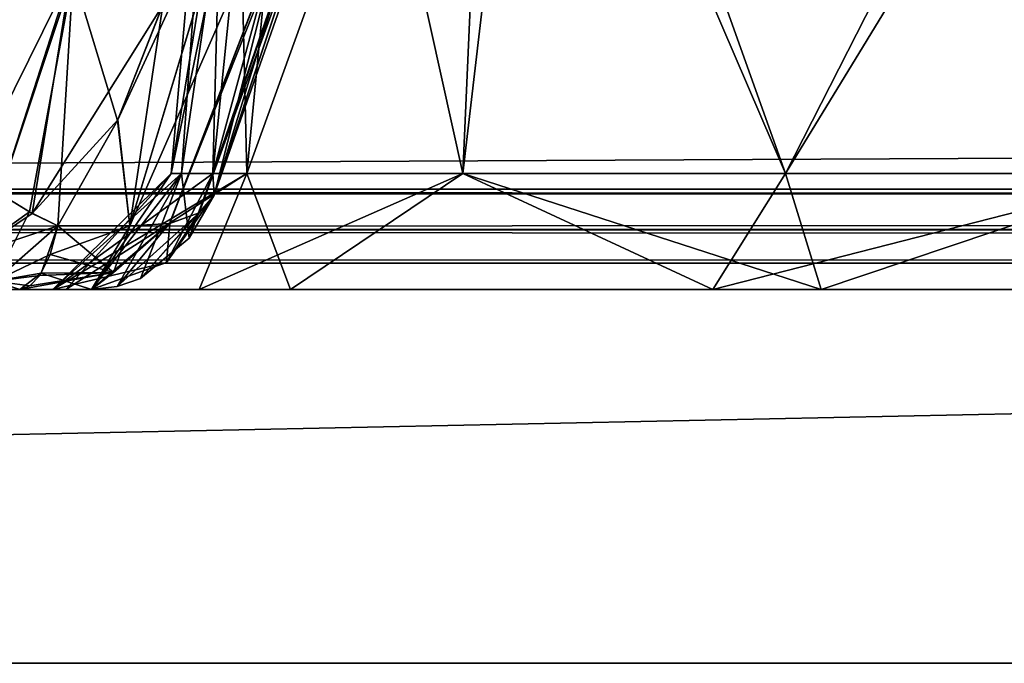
# Model space of a CAD drawing. Header units: inches. Extents: x -9.7 to 9.7, y -2.4 to 4.3.
# Tile 244 of 256: x -6.271 to -6.038, y -2.2 to -2.048. Entities that reach past the tile are written whole.
import ezdxf

# ---------------------------------------------------------------- set-up
doc = ezdxf.new("R2010")
doc.units = ezdxf.units.IN
doc.header["$LTSCALE"] = 101.851852
doc.header["$MEASUREMENT"] = 0
for name, color, linetype in [('28', 7, 'CONTINUOUS'), ('29', 7, 'CONTINUOUS'), ('37', 7, 'CONTINUOUS'), ('3899', 7, 'CONTINUOUS'), ('3907', 7, 'CONTINUOUS'), ('3908', 7, 'CONTINUOUS'), ('3909', 7, 'CONTINUOUS'), ('3910', 7, 'CONTINUOUS'), ('3911', 7, 'CONTINUOUS'), ('3912', 7, 'CONTINUOUS'), ('3915', 7, 'CONTINUOUS'), ('3916', 7, 'CONTINUOUS'), ('48', 7, 'CONTINUOUS'), ('56', 7, 'CONTINUOUS'), ('6038', 7, 'CONTINUOUS'), ('6039', 7, 'CONTINUOUS'), ('6040', 7, 'CONTINUOUS'), ('6041', 7, 'CONTINUOUS'), ('6047', 7, 'CONTINUOUS'), ('6048', 7, 'CONTINUOUS'), ('6049', 7, 'CONTINUOUS'), ('6050', 7, 'CONTINUOUS'), ('6282', 7, 'CONTINUOUS'), ('8370', 7, 'CONTINUOUS'), ('8384', 7, 'CONTINUOUS'), ('8397', 7, 'CONTINUOUS')]:
    doc.layers.add(name, color=color, linetype=linetype)

msp = doc.modelspace()

# ---------------------------------------------------------------- linework, layer by layer
at = {"layer": '28', "linetype": 'CONTINUOUS'}
for points in [[(-7.49651, -2.10577, -3.77877), (-7.49652, -2.10577, 3.77877), (7.49651, -2.10577, 3.77877), (-7.49651, -2.10577, -3.77877)], [(7.49652, -2.10577, -3.77877), (-7.49651, -2.10577, -3.77877), (7.49651, -2.10577, 3.77877), (7.49652, -2.10577, -3.77877)]]:
    msp.add_3dface(points, dxfattribs=at)
at = {"layer": '29', "linetype": 'CONTINUOUS'}
for points in [[(7.49652, -2.08831, 3.77031), (7.49652, -2.09786, 3.77276), (-7.49652, -2.08831, 3.77031), (7.49652, -2.08831, 3.77031)], [(-7.49652, -2.08831, 3.77031), (7.49652, -2.09786, 3.77276), (-7.49652, -2.09793, 3.77279), (-7.49652, -2.08831, 3.77031)], [(7.49652, -2.09786, 3.77276), (7.49651, -2.10577, 3.77877), (-7.49652, -2.09793, 3.77279), (7.49652, -2.09786, 3.77276)], [(7.49651, -2.10577, 3.77877), (-7.49652, -2.10577, 3.77877), (-7.49652, -2.09793, 3.77279), (7.49651, -2.10577, 3.77877)]]:
    msp.add_3dface(points, dxfattribs=at)
at = {"layer": '37', "linetype": 'CONTINUOUS'}
for points in [[(7.49652, -2.09793, -3.77279), (7.49652, -2.08831, -3.77031), (-7.49652, -2.09786, -3.77276), (7.49652, -2.09793, -3.77279)], [(-7.49652, -2.09786, -3.77276), (7.49652, -2.08831, -3.77031), (-7.49652, -2.08831, -3.77031), (-7.49652, -2.09786, -3.77276)], [(-7.49651, -2.10577, -3.77877), (7.49652, -2.09793, -3.77279), (-7.49652, -2.09786, -3.77276), (-7.49651, -2.10577, -3.77877)], [(-7.49651, -2.10577, -3.77877), (7.49652, -2.10577, -3.77877), (7.49652, -2.09793, -3.77279), (-7.49651, -2.10577, -3.77877)]]:
    msp.add_3dface(points, dxfattribs=at)
at = {"layer": '3899', "linetype": 'CONTINUOUS'}
for points in [[(-6.27107, -2.112, 4.43416), (-6.28235, -2.112, 4.42807), (-6.27107, -2.112, -4.43416), (-6.27107, -2.112, 4.43416)], [(-6.25408, -2.112, 4.42785), (-6.27107, -2.112, 4.43416), (-6.2632, -2.112, 4.32014), (-6.25408, -2.112, 4.42785)], [(-6.2632, -2.112, 4.32014), (-6.27107, -2.112, 4.43416), (-6.26015, -2.112, -4.30104), (-6.2632, -2.112, 4.32014)], [(-6.26015, -2.112, -4.30104), (-6.27107, -2.112, 4.43416), (-6.27107, -2.112, -4.43416), (-6.26015, -2.112, -4.30104)], [(-6.25408, -2.112, -4.42786), (-6.26015, -2.112, -4.30104), (-6.27107, -2.112, -4.43416), (-6.25408, -2.112, -4.42786)], [(-6.22864, -2.112, 4.21771), (-6.2632, -2.112, 4.32014), (-6.26015, -2.112, -4.30104), (-6.22864, -2.112, 4.21771)], [(-6.20709, -2.112, -4.1864), (-6.22864, -2.112, 4.21771), (-6.26015, -2.112, -4.30104), (-6.20709, -2.112, -4.1864)], [(-6.08163, -2.112, 4.09975), (-6.22864, -2.112, 4.21771), (-6.10725, -2.112, -4.10957), (-6.08163, -2.112, 4.09975)], [(-6.10725, -2.112, -4.10957), (-6.22864, -2.112, 4.21771), (-6.20709, -2.112, -4.1864), (-6.10725, -2.112, -4.10957)], [(-5.98325, -2.112, -4.08737), (-6.08163, -2.112, 4.09975), (-6.10725, -2.112, -4.10957), (-5.98325, -2.112, -4.08737)], [(-5.8942, -2.112, 4.10893), (-6.08163, -2.112, 4.09975), (-5.98325, -2.112, -4.08737), (-5.8942, -2.112, 4.10893)]]:
    msp.add_3dface(points, dxfattribs=at)
at = {"layer": '3907', "linetype": 'CONTINUOUS'}
for points in [[(-6.2681, -2.09403, -4.46149), (-6.28273, -2.10383, -4.45112), (-6.2757, -2.08944, -4.46286), (-6.2681, -2.09403, -4.46149)], [(-6.26203, -2.097, -4.45852), (-6.28273, -2.10383, -4.45112), (-6.2681, -2.09403, -4.46149), (-6.26203, -2.097, -4.45852)], [(-6.27701, -2.1101, -4.44283), (-6.28273, -2.10383, -4.45112), (-6.26203, -2.097, -4.45852), (-6.27701, -2.1101, -4.44283)], [(-6.27701, -2.1101, -4.44283), (-6.26203, -2.097, -4.45852), (-6.26598, -2.1082, -4.44787), (-6.27701, -2.1101, -4.44283)], [(-6.27107, -2.112, -4.43416), (-6.27701, -2.1101, -4.44283), (-6.26598, -2.1082, -4.44787), (-6.27107, -2.112, -4.43416)]]:
    msp.add_3dface(points, dxfattribs=at)
at = {"layer": '3908', "linetype": 'CONTINUOUS'}
for points in [[(-6.25896, -2.03755, -4.48313), (-6.28228, -2.08466, -4.46186), (-6.27329, -2.02604, -4.46951), (-6.25896, -2.03755, -4.48313)], [(-6.2757, -2.08944, -4.46286), (-6.28228, -2.08466, -4.46186), (-6.25896, -2.03755, -4.48313), (-6.2757, -2.08944, -4.46286)], [(-6.2681, -2.09403, -4.46149), (-6.2757, -2.08944, -4.46286), (-6.25896, -2.03755, -4.48313), (-6.2681, -2.09403, -4.46149)], [(-6.23721, -2.04484, -4.48143), (-6.2681, -2.09403, -4.46149), (-6.25896, -2.03755, -4.48313), (-6.23721, -2.04484, -4.48143)], [(-6.24789, -2.07193, -4.46871), (-6.2681, -2.09403, -4.46149), (-6.23721, -2.04484, -4.48143), (-6.24789, -2.07193, -4.46871)], [(-6.26203, -2.097, -4.45852), (-6.2681, -2.09403, -4.46149), (-6.24789, -2.07193, -4.46871), (-6.26203, -2.097, -4.45852)]]:
    msp.add_3dface(points, dxfattribs=at)
at = {"layer": '3909', "linetype": 'CONTINUOUS'}
for points in [[(-6.24504, -2.097, -4.45221), (-6.23721, -2.04484, -4.48143), (-6.21783, -2.0068, -4.49766), (-6.24504, -2.097, -4.45221)], [(-6.24789, -2.07193, -4.46871), (-6.23721, -2.04484, -4.48143), (-6.24504, -2.097, -4.45221), (-6.24789, -2.07193, -4.46871)], [(-6.26203, -2.097, -4.45852), (-6.24789, -2.07193, -4.46871), (-6.24504, -2.097, -4.45221), (-6.26203, -2.097, -4.45852)]]:
    msp.add_3dface(points, dxfattribs=at)
at = {"layer": '3910', "linetype": 'CONTINUOUS'}
for points in [[(-6.26598, -2.1082, -4.44787), (-6.26203, -2.097, -4.45852), (-6.24887, -2.10799, -4.44191), (-6.26598, -2.1082, -4.44787)], [(-6.26203, -2.097, -4.45852), (-6.24504, -2.097, -4.45221), (-6.24887, -2.10799, -4.44191), (-6.26203, -2.097, -4.45852)], [(-6.25408, -2.112, -4.42786), (-6.27107, -2.112, -4.43416), (-6.26598, -2.1082, -4.44787), (-6.25408, -2.112, -4.42786)], [(-6.25408, -2.112, -4.42786), (-6.26598, -2.1082, -4.44787), (-6.24887, -2.10799, -4.44191), (-6.25408, -2.112, -4.42786)]]:
    msp.add_3dface(points, dxfattribs=at)
at = {"layer": '3911', "linetype": 'CONTINUOUS'}
for points in [[(-6.22513, -2.08976, -4.42898), (-6.22544, -2.08461, -4.41931), (-6.23101, -2.0999, -4.42096), (-6.22513, -2.08976, -4.42898)], [(-6.22868, -2.09388, -4.43851), (-6.22513, -2.08976, -4.42898), (-6.24252, -2.10947, -4.4244), (-6.22868, -2.09388, -4.43851)], [(-6.24252, -2.10947, -4.4244), (-6.22513, -2.08976, -4.42898), (-6.23101, -2.0999, -4.42096), (-6.24252, -2.10947, -4.4244)], [(-6.23565, -2.09641, -4.44664), (-6.22868, -2.09388, -4.43851), (-6.24807, -2.11134, -4.42606), (-6.23565, -2.09641, -4.44664)], [(-6.24807, -2.11134, -4.42606), (-6.22868, -2.09388, -4.43851), (-6.24252, -2.10947, -4.4244), (-6.24807, -2.11134, -4.42606)], [(-6.25408, -2.112, -4.42786), (-6.24887, -2.10799, -4.44191), (-6.23565, -2.09641, -4.44664), (-6.25408, -2.112, -4.42786)], [(-6.25408, -2.112, -4.42786), (-6.23565, -2.09641, -4.44664), (-6.24807, -2.11134, -4.42606), (-6.25408, -2.112, -4.42786)], [(-6.24887, -2.10799, -4.44191), (-6.24504, -2.097, -4.45221), (-6.23565, -2.09641, -4.44664), (-6.24887, -2.10799, -4.44191)]]:
    msp.add_3dface(points, dxfattribs=at)
at = {"layer": '3912', "linetype": 'CONTINUOUS'}
for points in [[(-6.22868, -2.09388, -4.43851), (-6.23565, -2.09641, -4.44664), (-6.16556, -1.92, -4.50418), (-6.22868, -2.09388, -4.43851)], [(-6.16556, -1.92, -4.50418), (-6.23565, -2.09641, -4.44664), (-6.16996, -1.92578, -4.52209), (-6.16556, -1.92, -4.50418)], [(-6.22513, -2.08976, -4.42898), (-6.22868, -2.09388, -4.43851), (-6.16556, -1.92, -4.50418), (-6.22513, -2.08976, -4.42898)], [(-6.16918, -1.92173, -4.49586), (-6.22513, -2.08976, -4.42898), (-6.16556, -1.92, -4.50418), (-6.16918, -1.92173, -4.49586)], [(-6.17457, -1.92369, -4.48784), (-6.22513, -2.08976, -4.42898), (-6.16918, -1.92173, -4.49586), (-6.17457, -1.92369, -4.48784)], [(-6.22513, -2.08976, -4.42898), (-6.17457, -1.92369, -4.48784), (-6.20291, -2.00186, -4.45606), (-6.22513, -2.08976, -4.42898)], [(-6.24504, -2.097, -4.45221), (-6.21783, -2.0068, -4.49766), (-6.16996, -1.92578, -4.52209), (-6.24504, -2.097, -4.45221)], [(-6.23565, -2.09641, -4.44664), (-6.24504, -2.097, -4.45221), (-6.16996, -1.92578, -4.52209), (-6.23565, -2.09641, -4.44664)], [(-6.22544, -2.08461, -4.41931), (-6.22513, -2.08976, -4.42898), (-6.20291, -2.00186, -4.45606), (-6.22544, -2.08461, -4.41931)]]:
    msp.add_3dface(points, dxfattribs=at)
at = {"layer": '3915', "linetype": 'CONTINUOUS'}
for points in [[(-6.2212, -1.92369, -4.352), (-6.20194, -1.92369, -4.26172), (-6.23528, -2.08461, -4.352), (-6.2212, -1.92369, -4.352)], [(-6.23281, -2.08461, -4.38601), (-6.2212, -1.92369, -4.352), (-6.23528, -2.08461, -4.352), (-6.23281, -2.08461, -4.38601)], [(-6.23528, -2.08461, -4.352), (-6.20194, -1.92369, -4.26172), (-6.21737, -2.08461, -4.26196), (-6.23528, -2.08461, -4.352)], [(-6.22544, -2.08461, -4.41931), (-6.2212, -1.92369, -4.352), (-6.23281, -2.08461, -4.38601), (-6.22544, -2.08461, -4.41931)], [(-6.22544, -2.08461, -4.41931), (-6.20291, -2.00186, -4.45606), (-6.20922, -1.92369, -4.42381), (-6.22544, -2.08461, -4.41931)], [(-6.22544, -2.08461, -4.41931), (-6.20922, -1.92369, -4.42381), (-6.2212, -1.92369, -4.352), (-6.22544, -2.08461, -4.41931)], [(-6.21737, -2.08461, -4.26196), (-6.20194, -1.92369, -4.26172), (-6.16637, -2.08461, -4.18563), (-6.21737, -2.08461, -4.26196)], [(-6.20194, -1.92369, -4.26172), (-6.14751, -1.92369, -4.18717), (-6.16637, -2.08461, -4.18563), (-6.20194, -1.92369, -4.26172)], [(-6.16637, -2.08461, -4.18563), (-6.14751, -1.92369, -4.18717), (-6.09004, -2.08461, -4.13463), (-6.16637, -2.08461, -4.18563)], [(-6.14751, -1.92369, -4.18717), (-5.99183, -1.92369, -4.13095), (-6.09004, -2.08461, -4.13463), (-6.14751, -1.92369, -4.18717)], [(-6.09004, -2.08461, -4.13463), (-5.99183, -1.92369, -4.13095), (-6, -2.08461, -4.11672), (-6.09004, -2.08461, -4.13463)]]:
    msp.add_3dface(points, dxfattribs=at)
at = {"layer": '3916', "linetype": 'CONTINUOUS'}
for points in [[(-6.20709, -2.112, -4.1864), (-6.26015, -2.112, -4.30104), (-6.21737, -2.08461, -4.26196), (-6.20709, -2.112, -4.1864)], [(-6.26015, -2.112, -4.30104), (-6.25408, -2.112, -4.42786), (-6.23528, -2.08461, -4.352), (-6.26015, -2.112, -4.30104)], [(-6.26015, -2.112, -4.30104), (-6.23528, -2.08461, -4.352), (-6.21737, -2.08461, -4.26196), (-6.26015, -2.112, -4.30104)], [(-6.25408, -2.112, -4.42786), (-6.24807, -2.11134, -4.42606), (-6.23281, -2.08461, -4.38601), (-6.25408, -2.112, -4.42786)], [(-6.25408, -2.112, -4.42786), (-6.23281, -2.08461, -4.38601), (-6.23528, -2.08461, -4.352), (-6.25408, -2.112, -4.42786)], [(-6.24807, -2.11134, -4.42606), (-6.24252, -2.10947, -4.4244), (-6.23281, -2.08461, -4.38601), (-6.24807, -2.11134, -4.42606)], [(-6.24252, -2.10947, -4.4244), (-6.23101, -2.0999, -4.42096), (-6.23281, -2.08461, -4.38601), (-6.24252, -2.10947, -4.4244)], [(-6.23101, -2.0999, -4.42096), (-6.22544, -2.08461, -4.41931), (-6.23281, -2.08461, -4.38601), (-6.23101, -2.0999, -4.42096)], [(-6.20709, -2.112, -4.1864), (-6.21737, -2.08461, -4.26196), (-6.16637, -2.08461, -4.18563), (-6.20709, -2.112, -4.1864)], [(-6.10725, -2.112, -4.10957), (-6.20709, -2.112, -4.1864), (-6.16637, -2.08461, -4.18563), (-6.10725, -2.112, -4.10957)], [(-6.10725, -2.112, -4.10957), (-6.16637, -2.08461, -4.18563), (-6.09004, -2.08461, -4.13463), (-6.10725, -2.112, -4.10957)], [(-5.98325, -2.112, -4.08737), (-6.10725, -2.112, -4.10957), (-6, -2.08461, -4.11672), (-5.98325, -2.112, -4.08737)], [(-6.10725, -2.112, -4.10957), (-6.09004, -2.08461, -4.13463), (-6, -2.08461, -4.11672), (-6.10725, -2.112, -4.10957)]]:
    msp.add_3dface(points, dxfattribs=at)
at = {"layer": '48', "linetype": 'CONTINUOUS'}
for points in [[(7.49652, -2.08831, 3.77031), (-7.49652, -2.08831, 3.77031), (7.49489, -2.01331, 3.76638), (7.49652, -2.08831, 3.77031)], [(-7.49652, -2.08831, 3.77031), (-7.49489, -2.01331, 3.76638), (7.49489, -2.01331, 3.76638), (-7.49652, -2.08831, 3.77031)]]:
    msp.add_3dface(points, dxfattribs=at)
at = {"layer": '56', "linetype": 'CONTINUOUS'}
for points in [[(-7.49652, -2.08831, -3.77031), (7.49652, -2.08831, -3.77031), (-7.49489, -2.01331, -3.76638), (-7.49652, -2.08831, -3.77031)], [(-7.49489, -2.01331, -3.76638), (7.49652, -2.08831, -3.77031), (7.49489, -2.01331, -3.76638), (-7.49489, -2.01331, -3.76638)]]:
    msp.add_3dface(points, dxfattribs=at)
at = {"layer": '6038', "linetype": 'CONTINUOUS'}
for points in [[(-6.2212, -1.92369, 4.352), (-6.20922, -1.92369, 4.42381), (-6.23528, -2.08461, 4.352), (-6.2212, -1.92369, 4.352)], [(-6.21737, -2.08461, 4.26196), (-6.2212, -1.92369, 4.352), (-6.23528, -2.08461, 4.352), (-6.21737, -2.08461, 4.26196)], [(-6.23528, -2.08461, 4.352), (-6.20922, -1.92369, 4.42381), (-6.23281, -2.08461, 4.38601), (-6.23528, -2.08461, 4.352)], [(-6.23281, -2.08461, 4.38601), (-6.20922, -1.92369, 4.42381), (-6.22544, -2.08461, 4.41931), (-6.23281, -2.08461, 4.38601)], [(-6.22544, -2.08461, 4.41931), (-6.20922, -1.92369, 4.42381), (-6.20273, -2.0013, 4.4563), (-6.22544, -2.08461, 4.41931)], [(-6.15927, -1.92369, 4.19851), (-6.2212, -1.92369, 4.352), (-6.21737, -2.08461, 4.26196), (-6.15927, -1.92369, 4.19851)], [(-6.16637, -2.08461, 4.18563), (-6.15927, -1.92369, 4.19851), (-6.21737, -2.08461, 4.26196), (-6.16637, -2.08461, 4.18563)], [(-6.09004, -2.08461, 4.13463), (-6.15927, -1.92369, 4.19851), (-6.16637, -2.08461, 4.18563), (-6.09004, -2.08461, 4.13463)], [(-6.00817, -1.92369, 4.13095), (-6.15927, -1.92369, 4.19851), (-6.09004, -2.08461, 4.13463), (-6.00817, -1.92369, 4.13095)], [(-6, -2.08461, 4.11672), (-6.00817, -1.92369, 4.13095), (-6.09004, -2.08461, 4.13463), (-6, -2.08461, 4.11672)]]:
    msp.add_3dface(points, dxfattribs=at)
at = {"layer": '6039', "linetype": 'CONTINUOUS'}
for points in [[(-6.2632, -2.112, 4.32014), (-6.22864, -2.112, 4.21771), (-6.21737, -2.08461, 4.26196), (-6.2632, -2.112, 4.32014)], [(-6.2632, -2.112, 4.32014), (-6.21737, -2.08461, 4.26196), (-6.23528, -2.08461, 4.352), (-6.2632, -2.112, 4.32014)], [(-6.2632, -2.112, 4.32014), (-6.23528, -2.08461, 4.352), (-6.23281, -2.08461, 4.38601), (-6.2632, -2.112, 4.32014)], [(-6.2632, -2.112, 4.32014), (-6.23281, -2.08461, 4.38601), (-6.22544, -2.08461, 4.41931), (-6.2632, -2.112, 4.32014)], [(-6.2632, -2.112, 4.32014), (-6.22544, -2.08461, 4.41931), (-6.23639, -2.10564, 4.42257), (-6.2632, -2.112, 4.32014)], [(-6.22864, -2.112, 4.21771), (-6.08163, -2.112, 4.09975), (-6.16637, -2.08461, 4.18563), (-6.22864, -2.112, 4.21771)], [(-6.22864, -2.112, 4.21771), (-6.16637, -2.08461, 4.18563), (-6.21737, -2.08461, 4.26196), (-6.22864, -2.112, 4.21771)], [(-6.08163, -2.112, 4.09975), (-6.09004, -2.08461, 4.13463), (-6.16637, -2.08461, 4.18563), (-6.08163, -2.112, 4.09975)], [(-6.08163, -2.112, 4.09975), (-6, -2.08461, 4.11672), (-6.09004, -2.08461, 4.13463), (-6.08163, -2.112, 4.09975)], [(-6.08163, -2.112, 4.09975), (-5.8942, -2.112, 4.10893), (-6, -2.08461, 4.11672), (-6.08163, -2.112, 4.09975)], [(-6.25408, -2.112, 4.42785), (-6.2632, -2.112, 4.32014), (-6.23639, -2.10564, 4.42257), (-6.25408, -2.112, 4.42785)]]:
    msp.add_3dface(points, dxfattribs=at)
at = {"layer": '6040', "linetype": 'CONTINUOUS'}
for points in [[(-6.23639, -2.10564, 4.42257), (-6.22544, -2.08461, 4.41931), (-6.22512, -2.08975, 4.42895), (-6.23639, -2.10564, 4.42257)], [(-6.22868, -2.09388, 4.43851), (-6.23639, -2.10564, 4.42257), (-6.22512, -2.08975, 4.42895), (-6.22868, -2.09388, 4.43851)], [(-6.23562, -2.0964, 4.44662), (-6.23639, -2.10564, 4.42257), (-6.22868, -2.09388, 4.43851), (-6.23562, -2.0964, 4.44662)], [(-6.25408, -2.112, 4.42785), (-6.23639, -2.10564, 4.42257), (-6.23562, -2.0964, 4.44662), (-6.25408, -2.112, 4.42785)], [(-6.24504, -2.097, 4.45221), (-6.25408, -2.112, 4.42785), (-6.23562, -2.0964, 4.44662), (-6.24504, -2.097, 4.45221)], [(-6.25408, -2.112, 4.42785), (-6.24504, -2.097, 4.45221), (-6.24887, -2.108, 4.44189), (-6.25408, -2.112, 4.42785)]]:
    msp.add_3dface(points, dxfattribs=at)
at = {"layer": '6041', "linetype": 'CONTINUOUS'}
for points in [[(-6.22868, -2.09388, 4.43851), (-6.22512, -2.08975, 4.42895), (-6.16556, -1.92, 4.50418), (-6.22868, -2.09388, 4.43851)], [(-6.22868, -2.09388, 4.43851), (-6.16556, -1.92, 4.50418), (-6.16997, -1.92578, 4.52211), (-6.22868, -2.09388, 4.43851)], [(-6.22544, -2.08461, 4.41931), (-6.20273, -2.0013, 4.4563), (-6.16922, -1.92175, 4.49579), (-6.22544, -2.08461, 4.41931)], [(-6.22512, -2.08975, 4.42895), (-6.22544, -2.08461, 4.41931), (-6.16922, -1.92175, 4.49579), (-6.22512, -2.08975, 4.42895)], [(-6.16556, -1.92, 4.50418), (-6.22512, -2.08975, 4.42895), (-6.16922, -1.92175, 4.49579), (-6.16556, -1.92, 4.50418)], [(-6.24504, -2.097, 4.45221), (-6.23562, -2.0964, 4.44662), (-6.16997, -1.92578, 4.52211), (-6.24504, -2.097, 4.45221)], [(-6.21798, -2.00722, 4.49746), (-6.24504, -2.097, 4.45221), (-6.16997, -1.92578, 4.52211), (-6.21798, -2.00722, 4.49746)], [(-6.23562, -2.0964, 4.44662), (-6.22868, -2.09388, 4.43851), (-6.16997, -1.92578, 4.52211), (-6.23562, -2.0964, 4.44662)]]:
    msp.add_3dface(points, dxfattribs=at)
at = {"layer": '6047', "linetype": 'CONTINUOUS'}
for points in [[(-6.24504, -2.097, 4.45221), (-6.21798, -2.00722, 4.49746), (-6.24792, -2.07205, 4.46865), (-6.24504, -2.097, 4.45221)], [(-6.24792, -2.07205, 4.46865), (-6.21798, -2.00722, 4.49746), (-6.23682, -2.04368, 4.482), (-6.24792, -2.07205, 4.46865)], [(-6.26203, -2.097, 4.45852), (-6.24504, -2.097, 4.45221), (-6.24792, -2.07205, 4.46865), (-6.26203, -2.097, 4.45852)]]:
    msp.add_3dface(points, dxfattribs=at)
at = {"layer": '6048', "linetype": 'CONTINUOUS'}
for points in [[(-6.24887, -2.108, 4.44189), (-6.24504, -2.097, 4.45221), (-6.26389, -2.10379, 4.45349), (-6.24887, -2.108, 4.44189)], [(-6.24504, -2.097, 4.45221), (-6.26203, -2.097, 4.45852), (-6.26389, -2.10379, 4.45349), (-6.24504, -2.097, 4.45221)], [(-6.26635, -2.10876, 4.44688), (-6.24887, -2.108, 4.44189), (-6.26389, -2.10379, 4.45349), (-6.26635, -2.10876, 4.44688)], [(-6.27107, -2.112, 4.43416), (-6.25408, -2.112, 4.42785), (-6.24887, -2.108, 4.44189), (-6.27107, -2.112, 4.43416)], [(-6.27107, -2.112, 4.43416), (-6.24887, -2.108, 4.44189), (-6.26866, -2.11119, 4.44065), (-6.27107, -2.112, 4.43416)], [(-6.26866, -2.11119, 4.44065), (-6.24887, -2.108, 4.44189), (-6.26635, -2.10876, 4.44688), (-6.26866, -2.11119, 4.44065)]]:
    msp.add_3dface(points, dxfattribs=at)
at = {"layer": '6049', "linetype": 'CONTINUOUS'}
for points in [[(-6.2757, -2.08944, 4.46286), (-6.28281, -2.10368, 4.45125), (-6.26878, -2.09365, 4.46171), (-6.2757, -2.08944, 4.46286)], [(-6.28281, -2.10368, 4.45125), (-6.27705, -2.11008, 4.44288), (-6.26878, -2.09365, 4.46171), (-6.28281, -2.10368, 4.45125)], [(-6.27705, -2.11008, 4.44288), (-6.26203, -2.097, 4.45852), (-6.26878, -2.09365, 4.46171), (-6.27705, -2.11008, 4.44288)], [(-6.26389, -2.10379, 4.45349), (-6.26203, -2.097, 4.45852), (-6.27705, -2.11008, 4.44288), (-6.26389, -2.10379, 4.45349)], [(-6.26635, -2.10876, 4.44688), (-6.26389, -2.10379, 4.45349), (-6.27705, -2.11008, 4.44288), (-6.26635, -2.10876, 4.44688)], [(-6.26866, -2.11119, 4.44065), (-6.26635, -2.10876, 4.44688), (-6.27705, -2.11008, 4.44288), (-6.26866, -2.11119, 4.44065)], [(-6.27107, -2.112, 4.43416), (-6.26866, -2.11119, 4.44065), (-6.27705, -2.11008, 4.44288), (-6.27107, -2.112, 4.43416)]]:
    msp.add_3dface(points, dxfattribs=at)
at = {"layer": '6050', "linetype": 'CONTINUOUS'}
msp.add_3dface([(-6.28235, -2.112, 4.42807), (-6.27107, -2.112, 4.43416), (-6.27705, -2.11008, 4.44288), (-6.28235, -2.112, 4.42807)], dxfattribs=at)
at = {"layer": '6282', "linetype": 'CONTINUOUS'}
for points in [[(-6.2733, -2.02619, 4.46952), (-6.2757, -2.08944, 4.46286), (-6.25842, -2.03748, 4.48342), (-6.2733, -2.02619, 4.46952)], [(-6.2757, -2.08944, 4.46286), (-6.26878, -2.09365, 4.46171), (-6.25842, -2.03748, 4.48342), (-6.2757, -2.08944, 4.46286)], [(-6.26878, -2.09365, 4.46171), (-6.26203, -2.097, 4.45852), (-6.25842, -2.03748, 4.48342), (-6.26878, -2.09365, 4.46171)], [(-6.26203, -2.097, 4.45852), (-6.24792, -2.07205, 4.46865), (-6.25842, -2.03748, 4.48342), (-6.26203, -2.097, 4.45852)], [(-6.24792, -2.07205, 4.46865), (-6.23682, -2.04368, 4.482), (-6.25842, -2.03748, 4.48342), (-6.24792, -2.07205, 4.46865)]]:
    msp.add_3dface(points, dxfattribs=at)
at = {"layer": '8370', "linetype": 'CONTINUOUS'}
for points in [[(-6.35, -0.43265, 15.47192), (-8.85, -2.20041, 13.70416), (-3.55711, -2.20041, 13.70416), (-6.35, -0.43265, 15.47192)], [(-6.35, -0.43265, 15.47192), (-3.55711, -2.20041, 13.70416), (-3.55711, -0.43265, 15.47192), (-6.35, -0.43265, 15.47192)]]:
    msp.add_3dface(points, dxfattribs=at)
at = {"layer": '8384', "linetype": 'CONTINUOUS'}
for points in [[(-8.85, -2.0894, 13.59314), (-6.35, -0.32163, 15.36091), (-3.55711, -0.32163, 15.36091), (-8.85, -2.0894, 13.59314)], [(-8.85, -2.0894, 13.59314), (-3.55711, -0.32163, 15.36091), (-3.55711, -2.0894, 13.59314), (-8.85, -2.0894, 13.59314)]]:
    msp.add_3dface(points, dxfattribs=at)
at = {"layer": '8397', "linetype": 'CONTINUOUS'}
for points in [[(-8.85, -2.20041, 13.70416), (-8.85, -2.0894, 13.59314), (-3.55711, -2.0894, 13.59314), (-8.85, -2.20041, 13.70416)], [(-3.55711, -2.20041, 13.70416), (-8.85, -2.20041, 13.70416), (-3.55711, -2.0894, 13.59314), (-3.55711, -2.20041, 13.70416)]]:
    msp.add_3dface(points, dxfattribs=at)

doc.saveas('drawing.dxf')
